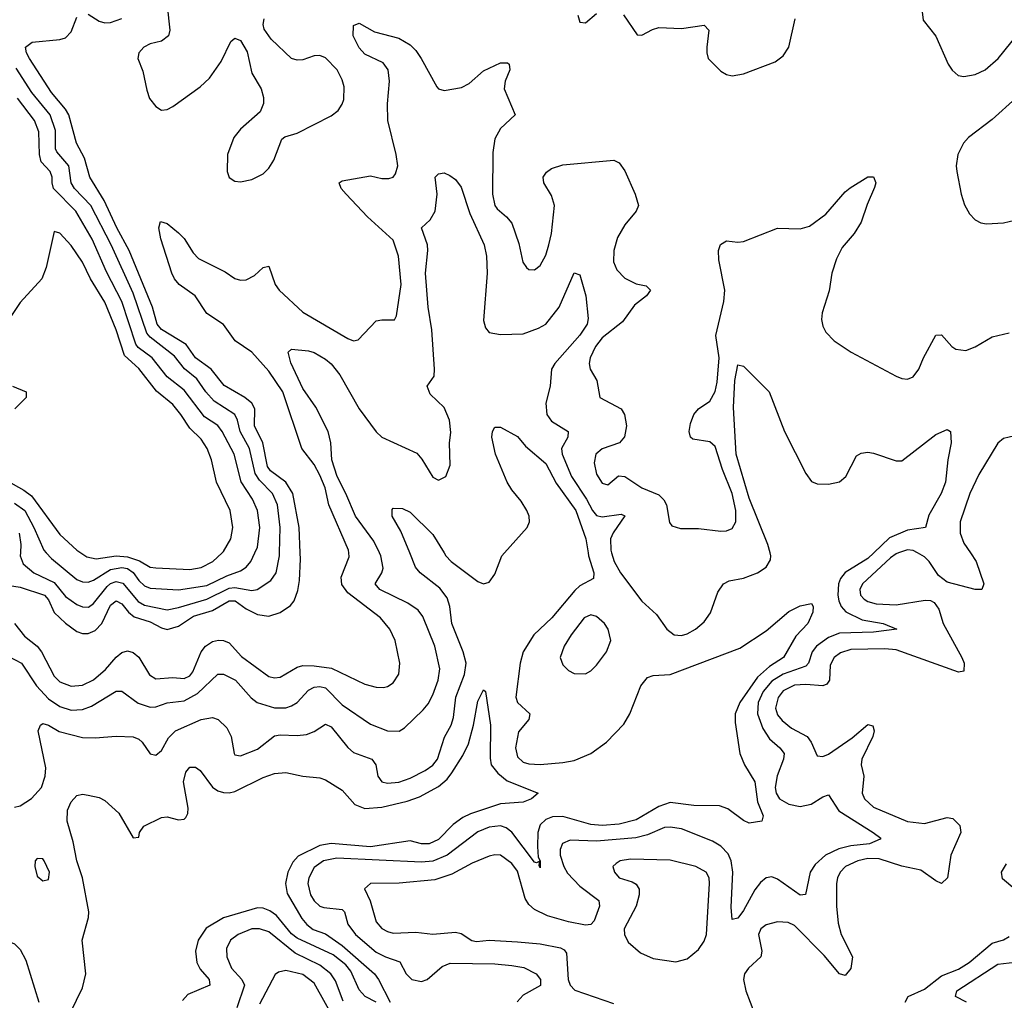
# Model space of a CAD drawing. Header units: inches. Extents: x 1678809 to 1859548, y 384609 to 522868.
# Tile 187 of 256: x 1735888 to 1739373, y 488417 to 491887. Entities that reach past the tile are written whole.
import ezdxf

# ---------------------------------------------------------------- set-up
doc = ezdxf.new("R2010")
doc.units = ezdxf.units.IN
doc.header["$MEASUREMENT"] = 0
doc.layers.add('B7438', color=7, linetype='Continuous')
doc.layers.add('B7439', color=7, linetype='Continuous')

msp = doc.modelspace()

# ---------------------------------------------------------------- linework, layer by layer
at = {"layer": 'B7438', "color": 5}
for points, elevation in [([(1735830, 489888.1), (1735890, 489878.8), (1735976.1, 489850), (1735990, 489834.4), (1736010, 489789.6), (1736050, 489751.5), (1736090, 489722), (1736110, 489715), (1736130, 489714.3), (1736155.1, 489724.9), (1736178.6, 489750), (1736210, 489815.2), (1736230, 489830.5), (1736250, 489820.1), (1736273.2, 489790), (1736293.3, 489773.3), (1736350, 489755.6), (1736390, 489734.3), (1736410, 489729.4), (1736450, 489741.1), (1736503.4, 489776.6), (1736570, 489796.3), (1736630, 489830.5), (1736650.7, 489830), (1736690, 489801.8), (1736730, 489781.6), (1736770, 489776.2), (1736810, 489788.7), (1736846.6, 489813.4), (1736859.9, 489830), (1736872.7, 489867.3), (1736877.9, 489902.2), (1736882.1, 489977.9), (1736881.2, 490000)], 420), ([(1735850, 489632.8), (1735894.4, 489610), (1735948.3, 489530), (1735990, 489483.7), (1736030, 489455.9), (1736070, 489443.7), (1736110, 489445.8), (1736142.7, 489457.3), (1736230.2, 489510.2), (1736250, 489510.2), (1736307.9, 489467.9), (1736350, 489453.9), (1736370, 489455.3), (1736410.3, 489469.7), (1736470, 489476.5), (1736517.6, 489502.4), (1736590, 489570.9), (1736609.1, 489570.9), (1736652.4, 489550), (1736707.1, 489487.1), (1736729.2, 489470), (1736790, 489451.3), (1736830, 489451.9), (1736850, 489458.2), (1736870.6, 489470), (1736910, 489514.2), (1736930, 489525), (1736950, 489527.2), (1736970, 489522.1), (1737030, 489462.3), (1737130, 489393.9), (1737190, 489370.8), (1737230.6, 489369.4), (1737250, 489381.3), (1737315.8, 489444.2), (1737333.6, 489466.4), (1737350, 489497.7), (1737368.8, 489550), (1737375.3, 489590), (1737357.3, 489670), (1737314.7, 489774.7), (1737297.9, 489797.9), (1737262.2, 489822.2), (1737163.2, 489870), (1737146.3, 489890), (1737170.3, 489929.7), (1737174, 489946), (1737166.4, 489990), (1737161.6, 490000)], 360), ([(1735870, 489750.1), (1735905.4, 489705.4), (1735949.6, 489669.6), (1735965.8, 489650), (1736010, 489563.6), (1736030, 489544.2), (1736070, 489527.9), (1736110, 489531.8), (1736150, 489551), (1736192.5, 489587.5), (1736230, 489630.6), (1736250, 489647.6), (1736270, 489653.8), (1736290, 489647.2), (1736310, 489631.2), (1736348.2, 489568.2), (1736370, 489554.4), (1736430, 489558.6), (1736470, 489555.1), (1736490, 489564.6), (1736501.1, 489578.9), (1736529.9, 489650), (1736545.3, 489670), (1736570, 489686.4), (1736591.3, 489691.3), (1736610, 489690.5), (1736630, 489681.5), (1736673.7, 489633.7), (1736770, 489562.9), (1736790, 489558.2), (1736810, 489559.8), (1736870, 489596.2), (1736890, 489601.2), (1736930, 489600.3), (1736992.2, 489592.2), (1737110, 489535.9), (1737150, 489524.6), (1737176, 489524), (1737190, 489526.7), (1737210, 489540.3), (1737230, 489570.8), (1737234, 489610), (1737216.8, 489690), (1737197.9, 489730), (1737164.9, 489770), (1737050, 489859), (1737028, 489888), (1737026, 489914), (1737054.1, 489985.9), (1737052.6, 490000)], 380), ([(1735870, 489099.8), (1735890, 489104.6), (1735930, 489130.9), (1735964.9, 489170), (1735978.9, 489210), (1735981.2, 489238.8), (1735953.3, 489370), (1735961.5, 489390), (1735970, 489395.8), (1735990, 489390.1), (1736027.4, 489367.4), (1736110, 489346.4), (1736154.8, 489345.2), (1736230, 489351.8), (1736290, 489349.3), (1736310, 489340.7), (1736322, 489330), (1736350, 489288.8), (1736370, 489283.6), (1736390, 489300.3), (1736414.3, 489345.7), (1736439.8, 489370), (1736530, 489410.8), (1736570, 489417.1), (1736590.1, 489410.1), (1736621.2, 489381.2), (1736637, 489350), (1736646.7, 489290), (1736650, 489285.3), (1736670, 489282), (1736730, 489305.6), (1736790, 489352.1), (1736810, 489356.2), (1736870, 489353.2), (1736903.1, 489356.9), (1736930, 489368.1), (1736970, 489394.2), (1736990, 489385), (1737050, 489311), (1737070, 489293.9), (1737134.2, 489270), (1737148.3, 489250), (1737155.5, 489210), (1737170, 489189.4), (1737190, 489184.8), (1737230, 489188.9), (1737270, 489202.5), (1737323.7, 489230), (1737350, 489248.7), (1737366.9, 489270), (1737391.6, 489348.4), (1737415.4, 489390), (1737422.9, 489417.1), (1737431.9, 489490), (1737462.7, 489570), (1737468.4, 489610), (1737457.7, 489650), (1737417.5, 489750), (1737410.3, 489810.3), (1737401.4, 489841.4), (1737375.4, 489875.4), (1737305.7, 489930), (1737289.2, 489949.3), (1737268.6, 490000)], 340), ([(1735890.6, 490000), (1735890.1, 489990), (1735901.1, 489961.1), (1735938.7, 489930), (1736010, 489895.2), (1736050, 489845.3), (1736090, 489816.9), (1736110, 489808.7), (1736131.6, 489808.4), (1736150, 489820.7), (1736198.4, 489881.6), (1736210, 489891.7), (1736230, 489898.7), (1736252.9, 489892.9), (1736307.9, 489827.9), (1736330, 489814.8), (1736410, 489798.8), (1736450, 489806.4), (1736550, 489835.9), (1736630, 489875.5), (1736650, 489877.3), (1736710, 489866.7), (1736729.2, 489870.8), (1736777.5, 489902.5), (1736796.2, 489930), (1736808, 489990), (1736808.2, 490000)], 440), ([(1735982.5, 490000), (1736000.5, 489980.5), (1736090, 489905.7), (1736110, 489897.3), (1736130, 489896.4), (1736150, 489903.8), (1736210, 489941.2), (1736250, 489948.2), (1736270, 489944.3), (1736290, 489930.4), (1736310, 489901.8), (1736330, 489883.3), (1736350, 489875.7), (1736450, 489868.8), (1736550, 489884.8), (1736621, 489919), (1736670, 489937.1), (1736689.9, 489950), (1736706.2, 489970), (1736720.4, 490000)], 460), ([(1736104.9, 490000), (1736125.8, 489985.8), (1736159.2, 489979.3), (1736230, 489989.2), (1736270, 489986.4), (1736312.1, 489972.1), (1736350, 489950.1), (1736370, 489947), (1736490, 489941.8), (1736530, 489947.8), (1736572.3, 489970), (1736604.5, 490000)], 480), ([(1737899.9, 490000), (1737901.5, 489990), (1737919.8, 489930), (1737919, 489910), (1737870, 489883.7), (1737852.7, 489867.3), (1737771.7, 489770), (1737707.4, 489710), (1737670.5, 489650), (1737658.8, 489610), (1737643.5, 489490), (1737650.2, 489470), (1737693.4, 489430), (1737690.2, 489410), (1737653.7, 489366.3), (1737642.8, 489310), (1737650, 489277.7), (1737670, 489259.8), (1737690, 489253.8), (1737730, 489251), (1737810, 489258.4), (1737850, 489265.6), (1737909, 489290), (1737965, 489330), (1738026.1, 489393.9), (1738047.3, 489430), (1738085.8, 489530), (1738110, 489559), (1738130, 489566.4), (1738190.2, 489570.2), (1738436.6, 489663.4), (1738530, 489723.8), (1738610, 489792.4), (1738650, 489812.4), (1738690, 489821), (1738696.3, 489810), (1738695.5, 489790), (1738677.1, 489750), (1738635, 489705), (1738590.7, 489630), (1738541.6, 489598.4), (1738499.2, 489560.8), (1738436.2, 489470), (1738420.4, 489430), (1738420, 489400), (1738437.1, 489290), (1738453.7, 489250), (1738490.1, 489190.1), (1738498.7, 489118.7), (1738519, 489070), (1738514.8, 489050), (1738470, 489043), (1738450, 489052.8), (1738394.6, 489094.6), (1738364.9, 489104.9), (1738273.9, 489106.1), (1738190, 489116.7), (1738150, 489102), (1738070, 489055.3), (1738010, 489040.1), (1737950, 489035.4), (1737910, 489038.3), (1737810, 489066.7), (1737774.3, 489065.7), (1737750, 489056.9), (1737730, 489037.1), (1737721.8, 489010), (1737720.8, 488960.8), (1737723.4, 488923.4), (1737730.1, 488909.9), (1737730, 488886), (1737726.3, 488893.7), (1737729.1, 488909.1), (1737716.7, 488903.3), (1737710, 488905.3), (1737630, 489011.5), (1737610, 489027.5), (1737590, 489033.9), (1737550, 489029.1), (1737510, 489012.7), (1737400.7, 488930), (1737350, 488909.3), (1737310, 488905.3), (1737010, 488919.6), (1736963.2, 488910), (1736930, 488886.8), (1736911.1, 488850), (1736907.9, 488830), (1736917.1, 488790), (1736930, 488768.8), (1736950, 488750.1), (1736964.7, 488744.7), (1737030, 488737.8), (1737038, 488730), (1737050, 488686), (1737077.2, 488650), (1737150, 488587.4), (1737182.6, 488570), (1737233.2, 488553.2), (1737256.3, 488510), (1737276.5, 488490), (1737310, 488482.6), (1737329.7, 488490), (1737383.4, 488536.6), (1737411.5, 488548.5), (1737570, 488545.9), (1737630, 488540.1), (1737672.2, 488532.2), (1737715.8, 488510), (1737730.9, 488490), (1737731.5, 488468.5), (1737670, 488434.3), (1737648.6, 488411.4)], 340), ([(1738910.6, 490000), (1738890, 489980.3), (1738809.8, 489930.2), (1738793, 489910), (1738785.7, 489890), (1738783, 489850), (1738786.5, 489830), (1738795, 489810), (1738811.7, 489791.7), (1738870, 489763.7), (1738943.8, 489750), (1738992.7, 489730), (1738910, 489719.2), (1738790, 489716.3), (1738750, 489700.7), (1738707.5, 489670), (1738692.4, 489650), (1738680.1, 489610), (1738670, 489599.1), (1738590, 489570.7), (1738550, 489545.5), (1738519.5, 489510), (1738501.2, 489470), (1738499.4, 489430), (1738518.1, 489378.1), (1738541.8, 489341.8), (1738578.5, 489310), (1738593.4, 489290), (1738591.8, 489270), (1738568.6, 489211.4), (1738562.1, 489170), (1738564.8, 489150), (1738577.5, 489130), (1738610, 489110.6), (1738650, 489101.9), (1738688.8, 489111.2), (1738730, 489136.8), (1738750, 489143.2), (1738787.1, 489087.1), (1738908.2, 489010), (1738936, 488990), (1738933.4, 488986.6), (1738895.5, 488970), (1738830, 488962.8), (1738787.1, 488952.9), (1738739.8, 488930), (1738703.1, 488896.9), (1738685.1, 488870), (1738668.7, 488791.3), (1738650, 488788.9), (1738570, 488845.3), (1738550, 488853.5), (1738530, 488849.8), (1738510, 488833.8), (1738490, 488808.1), (1738450, 488734.5), (1738430, 488707.1), (1738410, 488702.7), (1738406, 488746), (1738411.5, 488870), (1738406.1, 488910), (1738395.2, 488935.2), (1738370, 488962.2), (1738339.5, 488979.5), (1738230, 489023.1), (1738190.1, 489029.9), (1738170, 489027.7), (1738110, 489001.7), (1738068.4, 488991.6), (1737930, 488979.9), (1737836.3, 488983.7), (1737808.8, 488971.2), (1737800.7, 488950), (1737801.5, 488930), (1737813.8, 488890), (1737826.8, 488866.8), (1737870, 488820.4), (1737938.2, 488770), (1737940.6, 488750), (1737921.6, 488698.4), (1737910, 488684.5), (1737890, 488682.4), (1737830, 488694), (1737755.8, 488715.8), (1737710, 488738.1), (1737690, 488756.2), (1737677, 488777), (1737650, 488873.7), (1737630, 488900.4), (1737590, 488929.9), (1737570, 488931.6), (1737550, 488927.2), (1737490, 488901.5), (1737417, 488863), (1737357, 488843), (1737230.9, 488830.9), (1737130.3, 488829.7), (1737109, 488811), (1737129.1, 488769.1), (1737150, 488694.3), (1737170, 488671), (1737190, 488659.8), (1737210, 488654.2), (1737290, 488657.7), (1737350, 488650.1), (1737430, 488657.9), (1737450, 488652.9), (1737488.8, 488628.8), (1737505.2, 488625.2), (1737550, 488629.7), (1737650, 488623.4), (1737730, 488616.2), (1737802.1, 488602.1), (1737815.4, 488595.4), (1737823.4, 488583.4), (1737828.7, 488490), (1737836.2, 488470), (1737852.7, 488452.7), (1737990, 488404.8)], 360), ([(1737390.4, 490000), (1737396.6, 489990), (1737414.8, 489970), (1737510, 489898.6), (1737530, 489890.3), (1737550, 489896.5), (1737570, 489924.4), (1737594.7, 489990), (1737603.7, 490000)], 340), ([(1737983, 490000), (1737992.4, 489970), (1738014.3, 489930), (1738089.7, 489829.7), (1738141.6, 489781.6), (1738178.2, 489730), (1738204.9, 489710), (1738230, 489707.8), (1738250, 489713.7), (1738279.7, 489730), (1738310, 489755.6), (1738332.4, 489787.6), (1738358.9, 489861.1), (1738378.7, 489890), (1738399.2, 489900.8), (1738450, 489911.1), (1738498.7, 489930), (1738529.9, 489950.1), (1738544.8, 489975.2), (1738546.4, 489990), (1738543.8, 490000)], 360), ([(1738998, 490000), (1738990, 489997.3), (1738970, 489982.2), (1738870.8, 489890), (1738861.6, 489870), (1738864.3, 489850), (1738876.7, 489836.8), (1738890, 489828), (1738919.5, 489819.5), (1738990, 489816.2), (1739092.9, 489832.9), (1739111.5, 489831.5), (1739124.6, 489824.6), (1739140.5, 489800.5), (1739156.3, 489750), (1739222, 489630), (1739230.1, 489609.9), (1739230, 489581.6), (1739210, 489578), (1738990, 489656.8), (1738950, 489660.4), (1738830, 489657.6), (1738793.1, 489646.9), (1738770, 489629.8), (1738756.8, 489603.2), (1738754.4, 489550), (1738744.9, 489535.1), (1738730, 489529.3), (1738670, 489534.8), (1738630, 489531.7), (1738590, 489511.8), (1738571.8, 489488.2), (1738563.2, 489450), (1738570, 489426.8), (1738586.7, 489406.7), (1738620.1, 489380.1), (1738675.1, 489350), (1738689.6, 489330), (1738710, 489282.3), (1738730, 489279.4), (1738750, 489287.8), (1738834.4, 489345.6), (1738890, 489393.1), (1738907.7, 489387.7), (1738911.8, 489370), (1738907.4, 489350), (1738868.9, 489270), (1738866.3, 489250), (1738875.7, 489210), (1738869.6, 489150), (1738877.6, 489130), (1738910, 489100.1), (1739030, 489049.3), (1739090, 489042.4), (1739170, 489063), (1739190, 489060.2), (1739215.1, 489035.1), (1739218.7, 489010), (1739183.9, 488930), (1739171.9, 488850), (1739150, 488829.8), (1739130, 488839.1), (1739077.7, 488877.7), (1739010, 488891.5), (1738930, 488917.4), (1738890, 488918.2), (1738854.7, 488910), (1738811, 488890), (1738791.5, 488870), (1738782.1, 488850), (1738779.1, 488830), (1738778.4, 488750), (1738784.6, 488690), (1738794.9, 488650), (1738835.7, 488570), (1738830, 488529.7), (1738810, 488503.9), (1738790, 488510.8), (1738735.5, 488575.5), (1738630, 488681.3), (1738607.9, 488692.1), (1738570, 488694), (1738530, 488683.5), (1738511.5, 488670), (1738502.8, 488650), (1738515.1, 488590), (1738511.5, 488570), (1738467.8, 488530), (1738453.6, 488510), (1738450.1, 488490), (1738457.7, 488450), (1738488.5, 488370)], 380), ([(1739253, 490000), (1739272.9, 489970), (1739299.7, 489890), (1739293.7, 489870), (1739269.1, 489870.9), (1739170, 489896.2), (1739140.3, 489920.3), (1739106.9, 489970), (1739090, 489986.4), (1739065.8, 490000)], 380), ([(1736046.6, 488330), (1736110, 488460.2), (1736122.9, 488510), (1736109.3, 488630), (1736131.7, 488710), (1736133.1, 488730), (1736110.3, 488850), (1736090.6, 488910), (1736077.5, 488977.5), (1736056.1, 489050), (1736057.7, 489090), (1736070, 489118.7), (1736090, 489141.7), (1736110, 489146), (1736130, 489142.7), (1736170, 489134.6), (1736190, 489124.2), (1736238.8, 489078.8), (1736290, 488991.3), (1736310, 488994), (1736311.8, 489010), (1736327.5, 489032.5), (1736390, 489063.6), (1736410, 489066), (1736450, 489055.8), (1736470, 489057.7), (1736476.2, 489063.8), (1736482.7, 489077.3), (1736483.9, 489096.1), (1736468.5, 489190), (1736476.1, 489223.9), (1736490, 489242.2), (1736510, 489242.2), (1736527.4, 489230), (1736570.8, 489170.8), (1736590, 489157.8), (1736610, 489151.5), (1736630, 489150.5), (1736650, 489156), (1736750, 489205.2), (1736790, 489219.8), (1736830, 489222.7), (1736890, 489209.3), (1736950, 489204.5), (1736970, 489197.2), (1737030, 489160.7), (1737074, 489110), (1737110, 489094.9), (1737170, 489100.6), (1737259.1, 489120.9), (1737303, 489137), (1737370, 489173.8), (1737400.5, 489199.5), (1737418.1, 489221.9), (1737456.6, 489283.4), (1737476, 489324), (1737494.7, 489390), (1737510, 489474.9), (1737530, 489514.9), (1737536.3, 489510), (1737554.4, 489390), (1737553.4, 489273.4), (1737556.8, 489250), (1737580.3, 489220.3), (1737613.3, 489193.3), (1737722.8, 489150), (1737699.1, 489130), (1737670, 489118), (1737590, 489112.5), (1737483.2, 489076.8), (1737456.4, 489063.6), (1737421.7, 489038.3), (1737370, 488986.2), (1737337.6, 488970), (1737310, 488970.9), (1737270, 488981.5), (1737130, 488960.2), (1736990, 488971.5), (1736950, 488964.8), (1736873.5, 488926.5), (1736854.5, 488905.5), (1736837, 488870), (1736828.4, 488830), (1736834.8, 488794.8), (1736886.3, 488706.3), (1736904.5, 488684.5), (1736927.1, 488667.1), (1736970, 488652.2), (1737030, 488610.1), (1737143.7, 488510), (1737158.6, 488490), (1737199.3, 488410)], 320), ([(1739410, 488809.8), (1739366.8, 488846.8), (1739363.2, 488870), (1739380.2, 488899.8)], 380), ([(1737149.9, 488409.9), (1737111.1, 488430), (1737090, 488454.2), (1737059.6, 488519.6), (1737041.9, 488541.9), (1736997.2, 488577.2), (1736870, 488636.1), (1736850, 488651.9), (1736796.9, 488716.9), (1736773.5, 488733.5), (1736750, 488742.5), (1736730, 488743.5), (1736610, 488708.6), (1736548.3, 488671.7), (1736519.3, 488630), (1736510.1, 488590), (1736514.6, 488550), (1736526.8, 488526.8), (1736558.5, 488490), (1736560.7, 488470), (1736483.3, 488436.7), (1736464.4, 488415.6)], 320), ([(1737033.5, 488413.5), (1737005.4, 488485.4), (1736989.5, 488510), (1736950, 488541), (1736863.1, 488583.1), (1736770, 488658.5), (1736737, 488670), (1736710, 488669), (1736661.3, 488650), (1736634.7, 488630), (1736620.4, 488599.6), (1736620.8, 488570), (1736638, 488530), (1736674.8, 488490), (1736683.4, 488470), (1736657, 488390)], 340), ([(1735805.8, 488410), (1735803.4, 488490), (1735813.6, 488546.4), (1735830, 488594), (1735850, 488624.9), (1735870, 488616.4), (1735890, 488596.4), (1735910, 488559.1), (1735956.3, 488410)], 320), ([(1739021.3, 488410), (1739032, 488430), (1739090, 488455.6), (1739150, 488503.6), (1739210, 488526.8), (1739248.8, 488550), (1739330, 488618.7), (1739369.9, 488630.1), (1739390, 488642.1)], 380), ([(1739238.5, 488410), (1739200.3, 488430), (1739205, 488450), (1739350, 488545), (1739410, 488551.8)], 360), ([(1737010, 488333.5), (1736930, 488476.7), (1736890, 488507.5), (1736830, 488521.8), (1736803.8, 488516.2), (1736792.4, 488507.6), (1736737.1, 488402.9)], 360)]:
    msp.add_lwpolyline(points, dxfattribs=dict(at, elevation=elevation))
for points, elevation in [([(1737910, 489780.3), (1737886.4, 489770), (1737839.3, 489710), (1737815.2, 489670), (1737801.5, 489630), (1737810, 489603.8), (1737830, 489584.2), (1737850, 489573.4), (1737890, 489572), (1737910, 489583.1), (1737930, 489602.6), (1737964.8, 489650), (1737979.8, 489690), (1737971.3, 489730), (1737957.5, 489750), (1737930, 489774.5)], 360), ([(1735950, 488918), (1735943, 488910), (1735941.6, 488890), (1735950, 488856), (1735970, 488839.1), (1735990, 488844), (1735994.3, 488870), (1735975.1, 488910), (1735970, 488917)], 340), ([(1738050, 488916.2), (1738012.7, 488910), (1737999, 488901), (1737987.2, 488890), (1737993.2, 488870), (1738010, 488850.2), (1738056.2, 488836.2), (1738070, 488827.3), (1738080.1, 488810), (1738081, 488790), (1738069.6, 488750), (1738027.7, 488670), (1738028.3, 488650), (1738042.1, 488622.1), (1738084.9, 488584.9), (1738130, 488564), (1738210, 488552.9), (1738250, 488563.9), (1738290, 488596.2), (1738310, 488626.2), (1738318.5, 488650), (1738329.9, 488830), (1738328.6, 488850), (1738317.7, 488870), (1738280.5, 488890), (1738190, 488912.8)], 380)]:
    msp.add_lwpolyline(points, close=True, dxfattribs=dict(at, elevation=elevation))
at = {"layer": 'B7439', "color": 5}
for points, elevation in [([(1739070, 492011), (1739085.4, 491885.4), (1739130, 491828.5), (1739173.7, 491730), (1739188, 491708), (1739209.6, 491689.6), (1739230, 491685.8), (1739270, 491693), (1739305, 491710), (1739350.5, 491749.5), (1739470, 491896.8)], 420), ([(1736410, 491936), (1736420.1, 491850), (1736415.3, 491830), (1736390, 491811.3), (1736350, 491801.5), (1736327.2, 491790), (1736309.3, 491770), (1736306.4, 491750), (1736324.6, 491704.6), (1736337.8, 491637.8), (1736348.2, 491608.2), (1736370, 491580.2), (1736390, 491567.2), (1736410, 491569.3), (1736430, 491579.8), (1736527, 491650), (1736559.8, 491680.2), (1736601.3, 491738.7), (1736635.6, 491810), (1736650, 491822), (1736670, 491813.4), (1736693.3, 491773.3), (1736710, 491698), (1736742.6, 491642.6), (1736751.4, 491611.4), (1736751.6, 491590), (1736739.5, 491560.5), (1736670, 491500.3), (1736646.6, 491470), (1736623.5, 491410), (1736622.4, 491350), (1736630, 491328.4), (1736650, 491316), (1736670, 491313.8), (1736710, 491321.2), (1736750, 491341.3), (1736770, 491361.5), (1736788.2, 491390), (1736815.9, 491464.1), (1736827.1, 491472.9), (1736870, 491485.8), (1736990, 491546.4), (1737014.8, 491565.2), (1737030, 491587.7), (1737035.1, 491604.9), (1737036.4, 491650), (1737030, 491674), (1737011.2, 491710), (1736970, 491752.7), (1736950, 491760.2), (1736930, 491759), (1736890, 491745.2), (1736870, 491743.8), (1736849.9, 491749.9), (1736778.7, 491818.7), (1736753.1, 491853.1), (1736749.9, 491870), (1736753.9, 491890)], 420), ([(1736881.2, 490000), (1736877.7, 490090), (1736855.2, 490210), (1736830.6, 490250.6), (1736775.5, 490290), (1736765.4, 490305.4), (1736748.3, 490390), (1736718.7, 490450), (1736719.9, 490510), (1736709.7, 490529.7), (1736684.9, 490550), (1736612.3, 490592.3), (1736565.9, 490650), (1736510.4, 490690.4), (1736477.1, 490737.1), (1736390.2, 490790.2), (1736374.2, 490810), (1736358.2, 490870), (1736276, 491070), (1736232, 491150), (1736186.9, 491246.9), (1736136.2, 491330), (1736117.1, 491397.1), (1736089, 491450), (1736062.1, 491550), (1736050.4, 491570.4), (1736001, 491630), (1735922.4, 491750), (1735912.1, 491770), (1735909.2, 491790), (1735932.4, 491807.6), (1736030, 491816.6), (1736050, 491822.7), (1736070, 491844.6), (1736090, 491896)], 420), ([(1736130, 491907.3), (1736170, 491882), (1736190, 491876), (1736210, 491877.3), (1736250, 491891.5)], 420), ([(1737863.7, 491903.7), (1737870, 491878.7), (1737890, 491875.5), (1737930, 491909.3)], 420), ([(1738024.8, 491904.8), (1738073.1, 491833.1), (1738090, 491832.6), (1738127.3, 491852.7), (1738150, 491859.2), (1738230, 491856.3), (1738310, 491867.2), (1738327.2, 491850), (1738319.8, 491790), (1738319.4, 491770), (1738325.2, 491750), (1738370, 491705.5), (1738390, 491692.6), (1738410, 491688.3), (1738450, 491695.6), (1738561.6, 491738.4), (1738590, 491759), (1738609.9, 491790.1), (1738632.9, 491890)], 420), ([(1737052.6, 490000), (1737051.6, 490010), (1736982.1, 490170), (1736968.8, 490230), (1736950, 490275.7), (1736930, 490313.1), (1736886.6, 490370), (1736819.3, 490570), (1736770, 490643.1), (1736710, 490710.6), (1736650.3, 490750.3), (1736610, 490808.3), (1736550, 490846.8), (1736509.8, 490910), (1736452.5, 490950), (1736436.4, 490970), (1736426.1, 490990), (1736388.2, 491111.8), (1736381, 491150), (1736386.5, 491173.5), (1736410, 491166), (1736450, 491133.1), (1736470, 491112.9), (1736501.7, 491061.7), (1736521.5, 491041.5), (1736615, 490995), (1736650, 490971.5), (1736670, 490965), (1736690, 490966), (1736718.7, 490981.3), (1736750, 491010.3), (1736770, 491014.4), (1736792.9, 490950), (1736806.6, 490930), (1736890, 490852), (1737050, 490758.9), (1737070, 490750.4), (1737085.8, 490754.2), (1737150, 490821.1), (1737170, 490825.2), (1737215.2, 490824.8), (1737221.3, 490838.7), (1737238.5, 490950), (1737229.3, 491050), (1737210, 491106.4), (1737119.6, 491190), (1737043.4, 491270), (1737025.7, 491290), (1737018.9, 491310), (1737030, 491316.9), (1737130, 491334), (1737170, 491324.7), (1737194.9, 491325.1), (1737209.8, 491330.2), (1737218.4, 491341.6), (1737226.5, 491370), (1737221.1, 491410), (1737191.3, 491530), (1737189.9, 491589.9), (1737197.1, 491670), (1737191.9, 491710), (1737174.7, 491734.7), (1737110, 491765.1), (1737090, 491787.3), (1737068.8, 491830), (1737070, 491866.8), (1737090, 491874.9), (1737144.2, 491844.2), (1737230, 491821.3), (1737270, 491798.6), (1737290, 491778.5), (1737308.6, 491750), (1737364, 491650), (1737370, 491642.6), (1737390, 491636.5), (1737452.3, 491647.7), (1737478.3, 491661.7), (1737530, 491706.7), (1737590, 491734), (1737614.6, 491734.6), (1737620.7, 491730), (1737622.4, 491710), (1737606, 491670), (1737602.7, 491642.7), (1737641.3, 491550), (1737590, 491502.4), (1737570, 491465.6), (1737562.6, 491417.4), (1737562, 491270), (1737569.6, 491230), (1737577.5, 491217.5), (1737611.3, 491190), (1737630, 491167.2), (1737655.2, 491095.2), (1737668.8, 491028.8), (1737682, 491010), (1737690, 491002.6), (1737710, 491001.7), (1737730, 491017.4), (1737750, 491054), (1737761, 491090), (1737770.4, 491130.4), (1737780.9, 491230), (1737770, 491264.8), (1737743.2, 491310), (1737740.3, 491330), (1737752, 491348), (1737770, 491360.2), (1737810, 491373.5), (1737990.8, 491390), (1738010, 491380.4), (1738030, 491352.4), (1738066.9, 491270), (1738077.7, 491230), (1738070.3, 491210), (1738030, 491160.9), (1738003.8, 491116.2), (1737990.9, 491070), (1737990.1, 491030), (1738001.7, 491001.7), (1738030, 490972.2), (1738070, 490952), (1738104.7, 490944.7), (1738120.3, 490930), (1738106.3, 490910), (1738063.5, 490876.5), (1738021.6, 490818.4), (1737950, 490761.1), (1737926.4, 490730), (1737907.4, 490690), (1737903.5, 490670), (1737907.4, 490650), (1737930.9, 490610), (1737941.7, 490550), (1738016.6, 490510), (1738029, 490490), (1738036.2, 490450), (1738029.1, 490410.9), (1738011.1, 490390), (1737950, 490367.8), (1737927.5, 490350), (1737920.9, 490319.1), (1737930, 490278.7), (1737950, 490247.1), (1737970, 490240.8), (1738007.1, 490272.9), (1738030, 490270.8), (1738090, 490230.6), (1738150, 490205), (1738168.3, 490188.3), (1738177.8, 490170), (1738187.8, 490107.8), (1738196, 490096), (1738226.8, 490086.8), (1738290, 490086.4), (1738370, 490077.1), (1738390, 490078.5), (1738410, 490086.2), (1738423, 490110), (1738423, 490150), (1738409.6, 490210), (1738375, 490295), (1738350, 490377.1), (1738330, 490393.4), (1738270, 490403.1), (1738262, 490410), (1738257.2, 490430), (1738261.7, 490458.3), (1738274.2, 490490), (1738289.9, 490510.1), (1738330, 490536.8), (1738348.9, 490571.1), (1738356.2, 490603.8), (1738363.3, 490690), (1738352, 490770), (1738379.7, 490890), (1738383.6, 490930), (1738363, 491037), (1738361.1, 491070), (1738368.1, 491091.9), (1738390, 491104.4), (1738430, 491099.7), (1738450, 491102.3), (1738570, 491149.1), (1738650, 491147.1), (1738683.7, 491156.3), (1738741.1, 491198.9), (1738810, 491278.4), (1738827.5, 491292.5), (1738890, 491330.7), (1738910, 491330.8), (1738917.6, 491310), (1738913.1, 491293.1), (1738886.9, 491233.1), (1738866.3, 491170), (1738841.2, 491130), (1738799.3, 491080.7), (1738779.2, 491040.8), (1738761.9, 490990), (1738752.3, 490927.7), (1738728.4, 490850), (1738725.6, 490825.6), (1738730, 490802.8), (1738740.7, 490780.7), (1738770.3, 490750.3), (1738830.7, 490710), (1738990, 490625.3), (1739010, 490617), (1739030, 490615.3), (1739050, 490623.7), (1739070, 490650.4), (1739086.3, 490690), (1739130, 490770.5), (1739150, 490772.4), (1739187.4, 490730), (1739201.4, 490721.4), (1739236.7, 490716.7), (1739270, 490729.4), (1739330, 490764.5), (1739390, 490778.7)], 380), ([(1736808.2, 490000), (1736810.3, 490090), (1736801, 490170), (1736782.6, 490210), (1736737.2, 490257.2), (1736721.4, 490281.4), (1736701.3, 490370), (1736668.1, 490430), (1736658.9, 490470), (1736649.4, 490489.4), (1736577, 490537), (1736547.4, 490570), (1736515.7, 490615.7), (1736471.6, 490651.6), (1736436.1, 490696.1), (1736350, 490763.2), (1736338, 490778), (1736290, 490919.3), (1736212.1, 491090), (1736139.8, 491230), (1736082.3, 491290), (1736070.6, 491310), (1736062.6, 491370), (1736019.1, 491419.1), (1736015.4, 491430), (1736014.7, 491494.7), (1735995.6, 491550), (1735931.3, 491630), (1735875.4, 491715.4)], 440), ([(1736720.4, 490000), (1736730, 490020.3), (1736737.5, 490090), (1736729.5, 490150), (1736711.7, 490190), (1736671.7, 490251.7), (1736647.2, 490350), (1736605.3, 490430), (1736590, 490451.2), (1736542, 490482), (1736470, 490576.3), (1736410, 490623.2), (1736357.1, 490690), (1736307.5, 490727.5), (1736299.3, 490739.3), (1736249.4, 490890), (1736195.3, 490995.3), (1736144.9, 491110), (1736086.4, 491210), (1736008.4, 491290), (1736002.7, 491310), (1736003.7, 491330), (1735995.8, 491350), (1735964.2, 491384.2), (1735958.4, 491410), (1735955.8, 491490), (1735940.9, 491530), (1735880.1, 491610)], 460), ([(1739413.8, 491610), (1739330, 491534.4), (1739245.6, 491470), (1739227.8, 491450), (1739208.3, 491410), (1739202.2, 491370), (1739204.2, 491350), (1739219.5, 491270), (1739232.2, 491232.2), (1739250, 491200.2), (1739270, 491179.1), (1739290, 491168.1), (1739310, 491164.2), (1739370, 491168.4), (1739470, 491191.4)], 420), ([(1737161.6, 490000), (1737141.9, 490041.9), (1737076.3, 490130), (1737043, 490210), (1737011.4, 490270), (1736992.6, 490330), (1736989.3, 490390), (1736979.9, 490430), (1736936.2, 490516.2), (1736890, 490581.5), (1736847.2, 490672.8), (1736838.7, 490710), (1736850, 490721.3), (1736910, 490715.3), (1736930, 490709.4), (1736970, 490685.6), (1736990, 490669.4), (1737021.3, 490630), (1737090.1, 490510), (1737150, 490428.6), (1737170.2, 490410), (1737293.5, 490353.5), (1737311.8, 490331.8), (1737350, 490268.4), (1737370, 490258), (1737396, 490270), (1737411.6, 490310), (1737409.7, 490389.7), (1737413.8, 490426.2), (1737409.2, 490470), (1737390, 490514.8), (1737341.4, 490561.4), (1737329.8, 490590), (1737354.5, 490625.5), (1737356.2, 490650), (1737346.4, 490790), (1737334.2, 490870), (1737323.9, 490990), (1737332.8, 491070), (1737331.2, 491090), (1737309.7, 491150), (1737341, 491179), (1737358.2, 491210), (1737365.3, 491270), (1737358, 491330), (1737370, 491342), (1737390, 491344.9), (1737410, 491336.3), (1737430, 491322), (1737450, 491294), (1737481.6, 491201.6), (1737532.4, 491090), (1737540.5, 491050), (1737542.7, 490990), (1737530, 490822), (1737536.4, 490796.4), (1737550, 490779.6), (1737590, 490773.2), (1737670, 490775), (1737724.8, 490795.1), (1737750, 490809.4), (1737796.8, 490870), (1737850, 490990.7), (1737870, 490984), (1737891.3, 490910), (1737899.8, 490830), (1737896.1, 490810), (1737870, 490770.6), (1737781.5, 490670), (1737770.1, 490650), (1737765.6, 490590), (1737750.1, 490530), (1737753.9, 490490), (1737770, 490466.6), (1737829.1, 490430), (1737827.7, 490410), (1737805.1, 490370), (1737807.7, 490350), (1737841.5, 490270), (1737894.3, 490190), (1737915.3, 490150), (1737930, 490132.9), (1737950, 490127.9), (1738017.3, 490137.3), (1738030, 490130.7), (1737988.6, 490071.4), (1737979.2, 490050), (1737979.9, 490010), (1737983, 490000)], 360), ([(1736604.5, 490000), (1736610, 490005.2), (1736635.9, 490050), (1736642.8, 490090), (1736633.1, 490150), (1736584.4, 490250), (1736566.8, 490330), (1736551.4, 490370), (1736530, 490402.3), (1736490, 490441.6), (1736459, 490490), (1736430, 490525.2), (1736372.4, 490572.4), (1736310, 490652.8), (1736258.7, 490698.7), (1736230.2, 490790), (1736190, 490887.9), (1736139.1, 490970), (1736110, 491028.9), (1736070, 491087.7), (1736030, 491131.5), (1736010, 491137.2), (1735981.7, 491010), (1735966.6, 490970), (1735890, 490886), (1735811, 490770)], 480), ([(1738543.8, 490000), (1738535.8, 490030), (1738470, 490194.2), (1738423.6, 490350), (1738414.2, 490514.2), (1738419.4, 490610), (1738430, 490666), (1738450, 490661), (1738540.7, 490570), (1738594.9, 490430), (1738670, 490280.7), (1738690, 490253), (1738710, 490244.4), (1738750, 490243.1), (1738790, 490251.7), (1738812.1, 490270), (1738850, 490343.8), (1738866.6, 490353.4), (1738890, 490356.1), (1738910, 490352.6), (1738990, 490325.5), (1739010, 490325.5), (1739130, 490419.5), (1739170, 490437.1), (1739182.8, 490430), (1739184.2, 490390), (1739172.7, 490330), (1739164.9, 490250), (1739149.2, 490210), (1739105.9, 490134.1), (1739094, 490090), (1739030, 490080.8), (1738966.5, 490053.5), (1738910.6, 490000)], 360), ([(1735862.6, 490590), (1735911.4, 490570), (1735911.7, 490550), (1735871, 490510)], 480), ([(1737603.7, 490000), (1737684.4, 490090), (1737692.6, 490110), (1737690.9, 490130), (1737682.8, 490150), (1737663.4, 490183.4), (1737630, 490223.1), (1737613.8, 490250), (1737571.5, 490350), (1737559.3, 490410), (1737561.2, 490430), (1737570, 490444.7), (1737590, 490444.7), (1737650, 490412.4), (1737678, 490378), (1737750, 490316.6), (1737787.2, 490247.2), (1737856.7, 490150), (1737892.1, 490050), (1737899.9, 490000)], 340), ([(1739410, 490414.6), (1739370, 490404.7), (1739350, 490388.1), (1739283, 490277), (1739251.1, 490210), (1739216.8, 490110), (1739216, 490070), (1739230, 490034.7), (1739253, 490000)], 380), ([(1735838.1, 490258.1), (1735902.5, 490222.5), (1735930, 490201.6), (1736030, 490065.7), (1736090, 490010.1), (1736104.9, 490000)], 480), ([(1735870, 490176.3), (1735905.9, 490150), (1735938.1, 490090), (1735973.3, 490010), (1735982.5, 490000)], 460), ([(1737268.6, 490000), (1737237.3, 490077.3), (1737206, 490130), (1737206.3, 490153.7), (1737210, 490158.8), (1737242.4, 490157.6), (1737270, 490144), (1737350, 490065.4), (1737390.4, 490000)], 340), ([(1735885.9, 490070), (1735892, 490030), (1735890.6, 490000)], 440), ([(1739065.8, 490000), (1739050, 490008.9), (1739030, 490010.7), (1738998, 490000)], 380)]:
    msp.add_lwpolyline(points, dxfattribs=dict(at, elevation=elevation))

doc.saveas('drawing.dxf')
